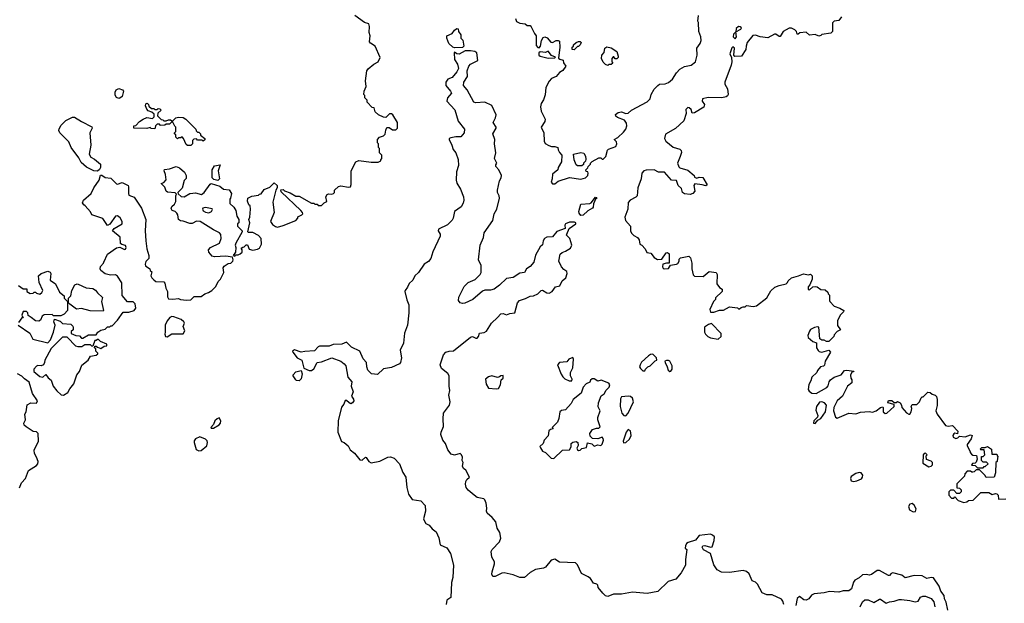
# Model space of a CAD drawing. Extents: x 2106670 to 2323771, y 35271 to 224896.
# Tile 172 of 256: x 2245646 to 2254384, y 80816 to 85999. Entities that reach past the tile are written whole.
import ezdxf

# ---------------------------------------------------------------- set-up
doc = ezdxf.new("R2010")
doc.units = 0

msp = doc.modelspace()

# ---------------------------------------------------------------- linework, layer by layer
at = {"layer": '0CON20XD'}
for points in [[(2248045, 84460), (2248095, 84430), (2248125, 84430), (2248235, 84370), (2248255, 84370), (2248265, 84360), (2248285, 84360), (2248295, 84350), (2248325, 84350), (2248347, 84373), (2248370, 84385), (2248363.3, 84425), (2248373.6, 84446.4), (2248385, 84452.5), (2248415, 84450), (2248430, 84455), (2248440, 84465), (2248440, 84485), (2248475, 84517.5), (2248495, 84522.5), (2248565, 84510), (2248580, 84515), (2248587.5, 84535), (2248587.5, 84655), (2248630, 84735), (2248655, 84747.5), (2248765, 84734), (2248826.1, 84733.9), (2248850, 84745), (2248850, 84755), (2248860, 84765), (2248860, 84795), (2248840, 84815), (2248840, 84855), (2248830, 84865), (2248830, 84895), (2248820, 84905), (2248820, 84935), (2248840, 84955), (2248875, 84967.5), (2248888.8, 84981.2), (2248893.9, 85016.1), (2248905, 85040), (2248925, 85040), (2248955, 85020), (2248985, 85020), (2248997.5, 85035), (2249000, 85085), (2248957.5, 85155), (2248945, 85162.5), (2248928.3, 85161.7), (2248895, 85130), (2248873, 85133), (2248830, 85155), (2248801.7, 85181.7), (2248790, 85215), (2248775, 85220), (2248730, 85265), (2248730, 85285), (2248710, 85305), (2248710, 85325), (2248700, 85335), (2248703.3, 85365), (2248720, 85405), (2248714, 85455), (2248726.7, 85545), (2248738.3, 85561.7), (2248787.7, 85602.3), (2248826.7, 85625), (2248845.8, 85664.2), (2248799.2, 85765), (2248759.6, 85789.6), (2248751.2, 85801.2), (2248755.6, 85855), (2248746.9, 85885), (2248750.5, 85939.5), (2248745, 85962.5), (2248705, 85973.3), (2248620, 86035)], [(2250045, 86010), (2250055, 85982.5), (2250085, 85967.5), (2250131.7, 85961.7), (2250148.3, 85948.3), (2250175, 85946.7), (2250185.8, 85935.8), (2250213.8, 85875), (2250230, 85855), (2250228.3, 85768.3), (2250243, 85753), (2250255, 85750), (2250267, 85763), (2250277.5, 85815), (2250290.7, 85839.3), (2250305, 85847.5), (2250326.4, 85836.4), (2250358.3, 85798.3), (2250375, 85797.5), (2250407, 85813), (2250425, 85813.3), (2250435, 85806.7), (2250440, 85755), (2250428.3, 85658.3), (2250438.3, 85648.3), (2250468.3, 85638.3), (2250471.2, 85615), (2250492.5, 85585), (2250465, 85546.7), (2250435, 85530), (2250406.7, 85495), (2250366.7, 85475), (2250345.9, 85454.1), (2250316.2, 85395), (2250308.8, 85331.2)], [(2250308.8, 85331.2), (2250293.9, 85286.1), (2250273.8, 85255), (2250267.5, 85225), (2250273.3, 85185), (2250310, 85115), (2250306.1, 85093.9), (2250273.3, 85045), (2250297.5, 84995), (2250300.7, 84920.7), (2250310.5, 84900.5), (2250340.5, 84880.5), (2250365, 84871.2), (2250395, 84872.5), (2250420, 84865), (2250423, 84843), (2250435, 84820), (2250457.5, 84795), (2250452.5, 84735), (2250423, 84687), (2250420, 84665), (2250373, 84627), (2250372.5, 84585), (2250363.3, 84555), (2250375, 84540), (2250395, 84540), (2250425, 84563.3), (2250523.6, 84596.4), (2250625, 84583.8), (2250667.5, 84595), (2250686.7, 84615), (2250690, 84635), (2250688.3, 84648.3), (2250671.7, 84651.7), (2250670, 84665), (2250688.3, 84681.7), (2250690, 84695), (2250710, 84715), (2250710, 84725), (2250725, 84740), (2250785, 84772.5), (2250801.7, 84771.7), (2250815, 84760), (2250825, 84760), (2250847.7, 84782.3), (2250861.2, 84838.8), (2250870.7, 84849.3), (2250935, 84873.8), (2250943.8, 84895), (2250943.3, 84913.3), (2250920, 84935), (2250955, 84953.8), (2251005, 85001.2), (2251023.8, 85025), (2251033.8, 85055), (2251029.5, 85079.5), (2251012.5, 85105), (2250950.5, 85130.5), (2250935, 85142.5), (2250934.2, 85155.8), (2250957, 85173), (2250985, 85180), (2251025, 85166.7), (2251045, 85170), (2251075, 85193.8), (2251215, 85268.5), (2251239.4, 85295), (2251249.2, 85335), (2251275, 85382.5), (2251307.5, 85415), (2251325, 85425.7), (2251375, 85430), (2251405, 85441.2), (2251439.1, 85470.9), (2251473.1, 85526.9), (2251505, 85560), (2251545, 85581.9), (2251603.8, 85596.2), (2251644.2, 85625), (2251659.4, 85685), (2251654.2, 85745), (2251685, 85785.8), (2251693.3, 85815), (2251689.6, 85845), (2251672.5, 85892.5), (2251670, 85975), (2251663.3, 85985), (2251670, 86035)], [(2252940, 86025), (2252915, 85992.5), (2252873.6, 85986.4), (2252858.3, 85971.7), (2252860, 85895), (2252845, 85880), (2252765, 85867.5), (2252755, 85857.5), (2252737, 85853), (2252705, 85866.7), (2252655, 85862.5), (2252625, 85887.5), (2252568.3, 85881.7), (2252555, 85870), (2252545, 85870), (2252540, 85895), (2252525, 85910), (2252495, 85922.5), (2252475, 85922.5), (2252420, 85895), (2252395, 85850), (2252385, 85850), (2252355, 85870), (2252345, 85870), (2252285, 85837.5), (2252217, 85847), (2252175, 85862.5), (2252153, 85857), (2252103, 85797), (2252091.4, 85765), (2252090, 85735), (2252050, 85675), (2251991.2, 85671.2), (2251983.8, 85683.8), (2251990, 85745), (2251975, 85757.5), (2251965, 85747.5), (2251947.5, 85695), (2251962.3, 85662.3), (2251966.2, 85625), (2251960, 85595), (2251902.5, 85445), (2251904.2, 85425), (2251926.7, 85385), (2251932.5, 85335), (2251926.4, 85323.6), (2251915, 85312.5), (2251875.9, 85304.1), (2251755, 85306.2), (2251703.9, 85296.1), (2251702.5, 85275), (2251722.5, 85245), (2251718.3, 85221.7), (2251635, 85172.5), (2251615, 85170), (2251605, 85200), (2251587, 85217), (2251575, 85220), (2251558.3, 85201.7), (2251560, 85165), (2251540.5, 85099.5), (2251465, 85033.3), (2251377.7, 84982.3), (2251369.2, 84945), (2251378.8, 84918.8), (2251445, 84866.2), (2251505, 84847.5), (2251517, 84837), (2251519.3, 84820.7), (2251507.1, 84782.9), (2251484.6, 84725), (2251495, 84692.5), (2251505, 84683.3), (2251575, 84662.5), (2251630, 84615), (2251635, 84600), (2251655, 84592.5), (2251675, 84600), (2251707, 84597), (2251747, 84533), (2251735, 84522.5), (2251703, 84533), (2251638.3, 84541.7), (2251627.5, 84525), (2251637.5, 84475), (2251620, 84455), (2251595, 84447.5), (2251545, 84453.3), (2251527.5, 84465), (2251519.3, 84499.3), (2251488.8, 84525), (2251475, 84570), (2251430, 84575), (2251367.5, 84645), (2251315, 84643.3), (2251275.7, 84665.7), (2251205, 84662.5), (2251183.3, 84655), (2251166.7, 84635), (2251160, 84585), (2251131.8, 84505), (2251125, 84433.8), (2251115, 84421.4), (2251063.3, 84395), (2251046.7, 84375), (2251041.2, 84315), (2251016, 84245), (2251022.5, 84215), (2251066.7, 84165), (2251067.1, 84125), (2251075, 84104.3), (2251095, 84081.4), (2251127.5, 84065), (2251142.5, 84045), (2251150, 84005), (2251166.7, 83996.7), (2251197.5, 83965), (2251210.7, 83930.7), (2251246.1, 83926.1), (2251275, 83886.2), (2251305, 83868.8), (2251345, 83872.5), (2251383, 83927), (2251395, 83930), (2251408.3, 83918.3), (2251410, 83835), (2251385, 83837.5), (2251353.8, 83826.2), (2251350, 83805), (2251355, 83792.5), (2251365, 83786.7), (2251405, 83790), (2251421.7, 83818.3), (2251475, 83826.7), (2251485, 83833.3), (2251497.5, 83855), (2251498.3, 83871.7), (2251510, 83885), (2251585, 83900), (2251600, 83885), (2251610, 83835), (2251610, 83785), (2251623, 83733), (2251635, 83720), (2251711.7, 83718.3), (2251765, 83762.5), (2251827.5, 83755), (2251836.2, 83735), (2251833, 83653), (2251855, 83620), (2251880, 83605), (2251880, 83585), (2251821.7, 83528.3), (2251820, 83515), (2251803, 83497), (2251770, 83425), (2251775, 83400), (2251805, 83400), (2251855, 83420), (2251891.7, 83418.3), (2251945, 83450), (2252015, 83440), (2252025, 83430), (2252035, 83430), (2252048.3, 83441.7), (2252065, 83450), (2252085, 83450), (2252095, 83460), (2252155, 83452.5), (2252185, 83457.5), (2252275, 83527.5), (2252310.7, 83589.3), (2252347, 83623), (2252385, 83637.5), (2252447, 83653), (2252460, 83665), (2252465, 83680), (2252495, 83706.7), (2252557, 83723), (2252603, 83743), (2252645, 83732.5), (2252665, 83737.5), (2252677.5, 83725), (2252677.5, 83695), (2252657, 83643), (2252642.5, 83625), (2252643.6, 83603.6), (2252655, 83600), (2252683, 83627), (2252705, 83630), (2252722.5, 83625), (2252755, 83602.5), (2252795, 83600), (2252818.3, 83578.3), (2252820, 83565), (2252831.7, 83551.7), (2252831.2, 83505), (2252836.7, 83495), (2252875, 83453.3), (2252925, 83437.5), (2252960, 83415), (2252957.5, 83405), (2252926.7, 83375), (2252904, 83325), (2252904, 83284), (2252930, 83245), (2252901.7, 83228.3), (2252875, 83200), (2252870, 83185), (2252825, 83140), (2252805, 83140), (2252785, 83152.5), (2252765, 83152.5), (2252747.5, 83165), (2252738.3, 83268.3), (2252725, 83272.5), (2252700, 83265), (2252665, 83246.2), (2252655, 83233.3), (2252640, 83195), (2252643.3, 83175), (2252685, 83140), (2252718.3, 83128.3), (2252717.5, 83085), (2252730.7, 83060.7), (2252741.2, 83051.2), (2252765, 83046.7), (2252825, 83062.5), (2252842.5, 83045), (2252794.1, 82965.9), (2252788.3, 82931.7), (2252777.7, 82922.3), (2252752.5, 82915), (2252726.4, 82883.6), (2252720, 82865), (2252676.2, 82825), (2252667.3, 82792.7), (2252647.5, 82757.5)], [(2249505, 85747.5), (2249490, 85755), (2249455, 85787.5), (2249437.5, 85835), (2249437.5, 85855), (2249484.3, 85875.7), (2249503.8, 85905), (2249525, 85920), (2249538.3, 85918.3), (2249540, 85895), (2249560, 85865), (2249560, 85835), (2249577, 85817), (2249587.5, 85765), (2249575, 85752.5), (2249505, 85747.5)], [(2251995, 85830), (2252008, 85845), (2252000, 85890), (2252046.7, 85915), (2252050, 85925), (2252040, 85935), (2252025, 85937.5), (2252005, 85920), (2252000, 85890), (2251980.5, 85869.5), (2251976.2, 85845), (2251995, 85830)], [(2252426.7, 80805), (2252417.5, 80835), (2252405, 80852.5), (2252322.3, 80892.3), (2252275, 80891.1), (2252235, 80909.2), (2252194.5, 80985), (2252175, 81003.8), (2252146.4, 81016.4), (2252118.1, 81078.1), (2252095, 81099.2), (2252066.1, 81106.1), (2251945, 81088.2), (2251873.7, 81093.7), (2251835, 81114.3), (2251807.1, 81157.1), (2251775, 81256.7), (2251715, 81291.4), (2251702.5, 81315), (2251707.5, 81325), (2251725, 81329.2), (2251775, 81313.8), (2251792.3, 81317.7), (2251809.4, 81375), (2251811.2, 81405), (2251795, 81421.2), (2251775, 81428.8), (2251675, 81418.8), (2251642.3, 81377.7), (2251577.5, 81355), (2251564.2, 81345.8), (2251554.1, 81325.9), (2251552.5, 81305), (2251567.5, 81295), (2251553.8, 81205), (2251554.4, 81155), (2251516.5, 81085), (2251468.4, 81031.6), (2251401.5, 81008.5), (2251307.9, 80922.1), (2251215, 80902.7), (2251085, 80913.5), (2250986.2, 80896.2), (2250915, 80897.1), (2250865, 80875.8), (2250843.5, 80883.5), (2250821.2, 80905), (2250780, 80955), (2250775.8, 80975.8), (2250767.5, 80985), (2250737.5, 80995), (2250710, 81035), (2250690.5, 81050.5), (2250630.7, 81080.7), (2250596.1, 81156.1), (2250577.5, 81175), (2250435, 81182.5), (2250395, 81206.7), (2250362.1, 81197.9), (2250312.1, 81137.9), (2250292.9, 81127.1), (2250224.5, 81115.5), (2250175, 81088.8), (2250125.4, 81044.6), (2250084.6, 81044.6), (2250025, 81067.5), (2249943.9, 81086.1), (2249925, 81083.3), (2249865, 81053.3), (2249845, 81052.5), (2249836.7, 81075), (2249838.8, 81095), (2249860, 81165), (2249860, 81185), (2249836.2, 81225), (2249829.2, 81275), (2249840, 81295), (2249905, 81362), (2249914.5, 81395), (2249906.9, 81445), (2249882.3, 81482.3), (2249870.3, 81540.3), (2249838.3, 81578.3), (2249795.7, 81615.7), (2249787.5, 81635), (2249790.7, 81660.7), (2249786, 81705), (2249773.9, 81733.9), (2249763.3, 81743.3), (2249705, 81756.7), (2249677.5, 81775), (2249625, 81821.1), (2249607.5, 81845), (2249601.1, 81875), (2249603.7, 81896.3), (2249614.5, 81915.5), (2249638.8, 81935), (2249605, 81997.5), (2249583, 82013), (2249576.7, 82035), (2249581.1, 82065), (2249573.5, 82085), (2249575.6, 82115), (2249567.5, 82135), (2249555, 82147.5), (2249505, 82132.2), (2249475, 82139.4), (2249445, 82180), (2249424.5, 82235), (2249401.1, 82265), (2249384.4, 82315), (2249385.6, 82335), (2249407.2, 82385), (2249403.5, 82455), (2249408.2, 82505), (2249460, 82575), (2249465.9, 82605), (2249452.7, 82665), (2249463.5, 82705), (2249457.4, 82745), (2249458.3, 82835), (2249445, 82857.9), (2249389.7, 82899.7), (2249377.9, 82935), (2249406.7, 83023.3), (2249426, 83045), (2249455.9, 83055.9), (2249495, 83057.5), (2249645, 83180.6), (2249665, 83184.3), (2249695, 83169.2), (2249705, 83170.8), (2249716.9, 83185), (2249726.2, 83213.8), (2249768.6, 83221.4), (2249786.9, 83233.1), (2249833.3, 83305), (2249887.3, 83352.7), (2249915, 83385.7), (2249935, 83390), (2249965, 83377.3), (2249995, 83389.1), (2250040, 83395), (2250062.9, 83485), (2250080.8, 83505), (2250135, 83522.8), (2250175, 83543.9), (2250205, 83546.4), (2250245, 83563.5), (2250275, 83593.5), (2250285, 83596.4), (2250325, 83571.8), (2250345, 83571.1), (2250370, 83585), (2250400.6, 83625), (2250438.1, 83635), (2250459.5, 83680.5), (2250492.7, 83707.3), (2250503.8, 83745), (2250502.5, 83762.5), (2250475, 83778.8), (2250454.2, 83804.2), (2250431.2, 83855), (2250443, 83917), (2250458.8, 83931.2), (2250488.1, 83941.9), (2250535, 83970.8), (2250544.5, 83995), (2250528.9, 84055), (2250499.2, 84085), (2250500, 84095), (2250522.5, 84145), (2250580, 84185), (2250580, 84195), (2250569.3, 84199.3), (2250525, 84201.2), (2250489.2, 84185), (2250484.3, 84174.3), (2250487.5, 84145), (2250413, 84117), (2250375, 84070), (2250325, 84066.7), (2250303.8, 84055), (2250290, 84035), (2250285, 84000), (2250265, 83982.5), (2250222, 83908), (2250207.5, 83845), (2250175, 83806.2), (2250142.5, 83785), (2250126.1, 83753.9), (2250085, 83748), (2250025, 83710), (2249965, 83701.4), (2249905, 83642.2), (2249855, 83606.2), (2249825, 83598), (2249774.2, 83595.8), (2249752.3, 83587.7), (2249666.1, 83513.9), (2249595, 83482), (2249575, 83478.8), (2249554.1, 83484.1), (2249540, 83505), (2249543.8, 83535), (2249589.7, 83630.3), (2249625, 83665.6), (2249687.6, 83692.4), (2249733.3, 83735), (2249742.5, 83752.5), (2249742.2, 83815), (2249718.5, 83865), (2249731.6, 83995), (2249760.9, 84065), (2249768.1, 84105), (2249845.3, 84215), (2249857.2, 84275), (2249881.3, 84315), (2249902.4, 84415), (2249901.8, 84435), (2249885.4, 84465), (2249886.1, 84485), (2249903.2, 84566.8), (2249918, 84595), (2249920.8, 84615), (2249898.1, 84665), (2249870.9, 84695), (2249871.1, 84708.9), (2249880.8, 84725), (2249859.2, 84765), (2249870.9, 84815), (2249860.5, 84895), (2249863.1, 84935), (2249843.3, 84985), (2249872.9, 85035), (2249872.7, 85045), (2249846.8, 85085), (2249867.5, 85127.5), (2249874.3, 85155), (2249835, 85237.5), (2249775, 85267.1), (2249695, 85260), (2249675.9, 85265.9), (2249616.7, 85376.7), (2249585.6, 85415), (2249587.5, 85445), (2249619.2, 85495), (2249616.8, 85543.2), (2249632.9, 85587.1), (2249647.1, 85602.9), (2249710, 85635), (2249701.2, 85705), (2249685, 85716.7), (2249645, 85722.5), (2249598.3, 85721.7), (2249545, 85693.3), (2249525, 85696.7), (2249505, 85710), (2249500, 85705), (2249503.5, 85645), (2249531.2, 85605), (2249538.8, 85565), (2249526, 85535), (2249485, 85486.7), (2249445, 85470.8), (2249428.1, 85445), (2249427.5, 85415), (2249469.2, 85365), (2249477.8, 85345), (2249443.5, 85305), (2249435.5, 85275), (2249507, 85197), (2249537, 85097), (2249592.5, 85025), (2249590, 84995), (2249561.7, 84958.3), (2249515, 84958.8), (2249470.7, 84949.3), (2249457.5, 84942.5), (2249456.7, 84935), (2249481.9, 84885), (2249491.9, 84845), (2249515.6, 84815), (2249536.3, 84756.3), (2249539.6, 84705), (2249521, 84649), (2249519.1, 84575), (2249525, 84548), (2249556.7, 84495), (2249583.9, 84425), (2249586.8, 84395), (2249581.4, 84368.6), (2249562.6, 84337.4), (2249505.3, 84295), (2249493.8, 84236.2), (2249482.3, 84217.7), (2249442.1, 84177.9), (2249362.7, 84137.3), (2249360.8, 84125), (2249375.8, 84095), (2249378.6, 84075), (2249311.8, 83938.2), (2249295, 83878.9), (2249275, 83851.8), (2249235, 83827.3), (2249185.8, 83754.2), (2249151.9, 83725), (2249135, 83686.5), (2249103.4, 83655), (2249087.6, 83622.4), (2249065.6, 83595), (2249064.4, 83585), (2249081.4, 83511.4), (2249100, 83465), (2249099.7, 83395), (2249087.6, 83285), (2249061.2, 83215), (2249052.7, 83125), (2249020.8, 83065), (2249034.2, 82995), (2249025.8, 82954.2), (2249015, 82943.3), (2248945, 82910.8), (2248875, 82896.7), (2248820.9, 82849.1), (2248766.7, 82855), (2248735, 82886.7), (2248726, 82915), (2248723.8, 82955), (2248695, 82986.2), (2248665, 83054.2), (2248590.2, 83090.2), (2248545, 83134.7), (2248505, 83116.4), (2248426.4, 83113.6), (2248391.1, 83098.9), (2248305, 83098.7), (2248295, 83094.5), (2248262.9, 83057.1), (2248175, 83052.8)], [(2250565, 85730), (2250550, 85735), (2250550, 85755), (2250560, 85765), (2250560, 85775), (2250583.3, 85796.7), (2250603.6, 85806.4), (2250620, 85805), (2250627.5, 85795), (2250620, 85775), (2250605, 85760), (2250595, 85760), (2250565, 85730)], [(2250865, 85592.5), (2250845, 85600), (2250825, 85620), (2250810, 85655), (2250812.5, 85685), (2250831.7, 85708.3), (2250840, 85745), (2250855, 85757.5), (2250895, 85750), (2250946.4, 85716.4), (2250957.5, 85675), (2250957, 85663), (2250945, 85650), (2250931.7, 85651.7), (2250918.3, 85668.3), (2250911.7, 85668.3), (2250900, 85655), (2250900, 85625), (2250908.3, 85611.7), (2250895, 85600), (2250875, 85600), (2250865, 85592.5)], [(2250335, 85657.5), (2250395, 85660), (2250400, 85665), (2250365, 85680), (2250335, 85720), (2250311.7, 85708.3), (2250265, 85712.5), (2250252.5, 85705), (2250253, 85683), (2250265, 85673.3), (2250335, 85657.5)], [(2246525, 85300), (2246505, 85307.5), (2246493, 85327), (2246492.5, 85355), (2246502.5, 85375), (2246525, 85387.5), (2246557, 85377), (2246567.5, 85365), (2246553.6, 85316.4), (2246535, 85302.5), (2246525, 85300)], [(2247165, 84880), (2247135, 84880), (2247121.7, 84891.7), (2247100, 84945), (2247088.3, 84958.3), (2247075, 84950), (2247055, 84950), (2247045, 84940), (2247030, 84955), (2247030, 84975), (2247020, 84985), (2247020, 84995), (2247030, 85005), (2247030, 85045), (2247021.7, 85051.7), (2247005, 85090), (2246991.7, 85088.3), (2246975, 85070), (2246945, 85070), (2246935, 85062.5), (2246895, 85060), (2246885, 85070), (2246865, 85070), (2246850, 85055), (2246845, 85030), (2246813, 85033), (2246805, 85040), (2246775, 85032.5), (2246660, 85035), (2246660, 85055), (2246675, 85060), (2246710, 85095), (2246740, 85115), (2246775, 85130), (2246825, 85120), (2246840, 85135), (2246838.3, 85158.3), (2246818.3, 85178.3), (2246785, 85190), (2246772.5, 85205), (2246762.5, 85235), (2246765, 85250), (2246778.3, 85258.3), (2246790, 85245), (2246791.7, 85231.7), (2246815, 85210), (2246835, 85210), (2246845, 85200), (2246865, 85200), (2246875, 85210), (2246888.3, 85208.3), (2246900, 85195), (2246871.7, 85168.3), (2246870, 85145), (2246901.7, 85111.7), (2246915, 85110), (2246925, 85100), (2246945, 85100), (2246965, 85110), (2246985, 85110), (2246995, 85100), (2247005, 85100), (2247031.7, 85128.3), (2247055, 85132.5), (2247095, 85130), (2247120, 85115), (2247210, 85025), (2247211.7, 85011.7), (2247225, 85000), (2247235, 85000), (2247250, 84985), (2247251.7, 84971.7), (2247290, 84945), (2247288.3, 84931.7), (2247275, 84920), (2247265, 84930), (2247225, 84930), (2247215, 84940), (2247191.7, 84938.3), (2247180, 84925), (2247180, 84895), (2247165, 84880)], [(2246335, 84652.5), (2246305, 84656.7), (2246239.3, 84689.3), (2246190.7, 84730.7), (2246170.7, 84770.7), (2246102.5, 84865), (2246082.5, 84915), (2246002.5, 84995), (2245993.3, 85015), (2245995, 85030), (2246015, 85062.5), (2246055, 85103.3), (2246115, 85132.5), (2246133, 85133), (2246193.9, 85093.9), (2246287, 85047), (2246287.5, 85035), (2246266.7, 84995), (2246277.5, 84885), (2246262.5, 84805), (2246277, 84777), (2246310.7, 84760.7), (2246362.5, 84715), (2246362.5, 84685), (2246353, 84667), (2246335, 84652.5)], [(2250635, 84700), (2250595, 84700), (2250585, 84710), (2250566.7, 84755), (2250560, 84805), (2250625, 84820), (2250653.3, 84813.3), (2250666.4, 84786.4), (2250670.7, 84759.3), (2250667, 84743), (2250650, 84725), (2250648.3, 84711.7), (2250635, 84700)], [(2245632.5, 83285), (2245734.4, 83215), (2245761.7, 83161.7), (2245895, 83130), (2245920, 83155), (2245947, 83223), (2245960, 83285), (2245950, 83315), (2245955, 83340), (2246005, 83320), (2246025, 83300), (2246100, 83295), (2246117, 83277), (2246120, 83265), (2246120, 83245), (2246101.7, 83228.3), (2246101.7, 83211.7), (2246143, 83193), (2246175, 83190), (2246195, 83170), (2246205, 83170), (2246255, 83200), (2246325, 83200), (2246340, 83225), (2246365, 83242.5), (2246405, 83250), (2246425, 83270), (2246445, 83270), (2246455, 83280), (2246465, 83280), (2246515, 83330), (2246565, 83400), (2246615, 83400), (2246663, 83417), (2246677, 83437), (2246670, 83475), (2246651.7, 83491.7), (2246603, 83493), (2246555, 83550), (2246551.2, 83661.2), (2246515, 83721.2), (2246495, 83732.5), (2246450.5, 83730.5), (2246405, 83742.5), (2246365, 83770), (2246360, 83785), (2246363, 83807), (2246390, 83835), (2246393.3, 83846.7), (2246425, 83917.5), (2246505, 83973.3), (2246535, 83977.5), (2246575, 83958), (2246585, 83961.2), (2246592, 83975), (2246585, 83993.3), (2246551.2, 84001.2), (2246541.2, 84011.2), (2246537, 84067), (2246470, 84125), (2246483.3, 84145), (2246553.8, 84186.2), (2246556.2, 84205), (2246538, 84238), (2246515, 84255.5), (2246495, 84254.3), (2246445, 84183.3), (2246425, 84170), (2246383, 84233), (2246287, 84267), (2246273, 84293), (2246226.4, 84346.4), (2246213.6, 84353.6), (2246203, 84373), (2246213.3, 84395), (2246281.2, 84455), (2246304, 84505), (2246352, 84575), (2246363.3, 84616.7), (2246375, 84617.5), (2246405, 84596.7), (2246455, 84591.9), (2246505, 84540.8), (2246515, 84539.2), (2246555, 84554.2), (2246607.5, 84525), (2246612.5, 84515), (2246610, 84455), (2246615, 84440), (2246661.7, 84421.7), (2246725.7, 84325.7), (2246766.2, 84225), (2246758.8, 84125), (2246763.8, 84035), (2246773.3, 83965), (2246792.5, 83905), (2246791.7, 83878.3), (2246765, 83850), (2246758.3, 83828.3), (2246763.6, 83813.6), (2246800, 83785), (2246805, 83770), (2246818.3, 83758.3), (2246810, 83725), (2246817.5, 83705), (2246835, 83687.5), (2246855, 83672.5), (2246925, 83670), (2246935, 83660), (2246943, 83613), (2246957.5, 83585), (2246957, 83537), (2246965, 83520), (2247005, 83516.7), (2247055, 83522.5), (2247073.6, 83513.6), (2247125, 83507.5), (2247165, 83510), (2247195, 83540), (2247255, 83540), (2247290, 83565), (2247320, 83575), (2247350, 83595), (2247385, 83630), (2247406.4, 83673.6), (2247427.5, 83695), (2247457, 83753), (2247452.5, 83795), (2247460.7, 83809.3), (2247495, 83832.5), (2247520, 83835), (2247537, 83853), (2247540, 83865), (2247535, 83890), (2247475, 83897.5), (2247373, 83893), (2247355, 83900), (2247323.3, 83933.3), (2247322.5, 83955), (2247337.5, 83975), (2247417.5, 84015), (2247433.3, 84055), (2247431.7, 84091.7), (2247420, 84105), (2247365, 84132.5), (2247247, 84207), (2247215, 84210), (2247175, 84190), (2247155, 84190), (2247095, 84208.8), (2247072.7, 84212.7), (2247054.1, 84224.1), (2247048.8, 84265), (2247040.5, 84280.5), (2247025, 84296.7), (2247000, 84305), (2246990.7, 84320.7), (2246995, 84340), (2247019.3, 84360.7), (2247032.5, 84385), (2247030, 84435), (2247038.3, 84448.3), (2247025, 84460), (2246956.4, 84466.4), (2246946.4, 84476.4), (2246932.3, 84512.3), (2246902.5, 84545), (2246925, 84552.5), (2246944.1, 84575.9), (2246940, 84625), (2246927.5, 84655), (2246931.7, 84668.3), (2246975, 84673.3), (2247035, 84695.8), (2247065, 84683.3), (2247107.5, 84645), (2247122.5, 84615), (2247121.7, 84588.3), (2247105, 84570), (2247087.1, 84502.9), (2247050, 84465), (2247051.7, 84451.7), (2247078.3, 84428.3), (2247105, 84426.7), (2247155, 84453.8), (2247181.2, 84458.8), (2247205, 84460), (2247260, 84445), (2247282.5, 84465), (2247335, 84537.5), (2247345, 84542.5), (2247421.7, 84521.7), (2247455, 84492.5), (2247505, 84487.5), (2247526.7, 84455), (2247517, 84413), (2247510, 84405), (2247510, 84365), (2247545, 84332.5), (2247563.9, 84303.9), (2247573, 84253), (2247590, 84225), (2247590, 84195), (2247580, 84185), (2247580, 84165), (2247620, 84125), (2247620, 84115), (2247562.5, 84015), (2247557.5, 83995), (2247562.5, 83975), (2247560, 83935), (2247540, 83905), (2247555, 83900), (2247565, 83910), (2247585, 83910), (2247601.7, 83918.3), (2247620, 83935), (2247620, 83955), (2247611.7, 83968.3), (2247625, 83980), (2247638.3, 83981.7), (2247655, 84000), (2247668.3, 83998.3), (2247681.7, 83961.7), (2247715, 83952.5), (2247755, 83960), (2247775, 83970), (2247792.5, 84005), (2247787.5, 84055), (2247765, 84082.5), (2247715, 84107.5), (2247675, 84110), (2247670, 84115), (2247687.5, 84195), (2247680, 84225), (2247687.5, 84245), (2247692.5, 84315), (2247690, 84345), (2247680, 84355), (2247668.3, 84388.3), (2247670, 84415), (2247705, 84430), (2247765, 84440), (2247775, 84450), (2247788.3, 84451.7), (2247815, 84490), (2247865, 84510), (2247905, 84550), (2247930, 84525), (2247930, 84505), (2247917.5, 84485), (2247893.1, 84376.9), (2247904.4, 84285), (2247872.9, 84205), (2247889.7, 84179.7), (2247915, 84162.5), (2247935, 84157.5), (2247985, 84170), (2248095.5, 84214.5), (2248113.3, 84235), (2248115, 84247.5), (2248150, 84265), (2248157.5, 84275), (2248156.7, 84285), (2248140, 84305), (2247965, 84470), (2247961.7, 84488.3), (2247985, 84490), (2247995, 84480), (2248045, 84460)], [(2247405, 84570), (2247368.3, 84578.3), (2247353, 84593), (2247352.5, 84665), (2247375, 84700), (2247425, 84710), (2247407.5, 84655), (2247417.5, 84585), (2247405, 84570)], [(2250625, 84260), (2250610.7, 84280.7), (2250608.8, 84295), (2250625, 84361.2), (2250705, 84367.5), (2250716.7, 84373.3), (2250755, 84422.5), (2250765, 84420), (2250767.5, 84415), (2250756, 84404), (2250736.7, 84363.3), (2250736, 84335), (2250728.8, 84325), (2250687.7, 84302.3), (2250645, 84262.5), (2250625, 84260)], [(2247325, 84282.5), (2247346.7, 84295), (2247357, 84313), (2247355, 84320), (2247295, 84330), (2247270, 84325), (2247267.5, 84315), (2247275, 84302.5), (2247295, 84290), (2247325, 84282.5)], [(2245635, 83637.5), (2245675, 83610), (2245708.3, 83608.3), (2245710, 83585), (2245738.3, 83568.3), (2245765, 83570), (2245775, 83580), (2245785, 83580), (2245795, 83570), (2245825, 83562.5), (2245842.5, 83575), (2245850, 83595), (2245817.5, 83665), (2245812.5, 83725), (2245835, 83743.3), (2245896.1, 83766.1), (2245915, 83756.7), (2245921.2, 83745), (2245917.5, 83685), (2245964.1, 83654.1), (2245999.3, 83579.3), (2246040, 83545), (2246040, 83525), (2246070, 83495), (2246070, 83415), (2246040, 83385), (2246011.7, 83368.3), (2245945, 83370), (2245935, 83380), (2245863.6, 83376.4), (2245843.6, 83366.4), (2245830.7, 83329.3), (2245815, 83320), (2245785, 83323.8), (2245747.5, 83355), (2245721.7, 83371.7), (2245717.5, 83395), (2245706.1, 83406.1), (2245675, 83406.2), (2245663.3, 83375), (2245670, 83360), (2245680, 83355), (2245665, 83350), (2245635, 83308.8)], [(2246385, 83410), (2246272.3, 83412.3), (2246195, 83433.3), (2246148.3, 83428.3), (2246091.7, 83471.7), (2246080, 83485), (2246080, 83525), (2246100, 83545), (2246107.5, 83595), (2246133.8, 83645), (2246155, 83653.8), (2246165, 83651.2), (2246235, 83616.2), (2246295, 83611.2), (2246317.7, 83597.7), (2246335, 83572.5), (2246381.7, 83531.7), (2246372.5, 83495), (2246390, 83415), (2246385, 83410)], [(2246955, 83182.5), (2246995, 83210), (2247095, 83210), (2247110, 83235), (2247097.5, 83275), (2247107.5, 83305), (2247102.5, 83315), (2247077.5, 83335), (2247015, 83360), (2246995, 83362.5), (2246977.5, 83355), (2246953.3, 83325), (2246936.2, 83285), (2246937.5, 83225), (2246932.5, 83205), (2246940, 83185), (2246955, 83182.5)], [(2251845, 83162.5), (2251870, 83185), (2251871.7, 83211.7), (2251785, 83300), (2251758.3, 83291.7), (2251721.7, 83268.3), (2251722.5, 83225), (2251732.5, 83205), (2251752.5, 83185), (2251775, 83173.3), (2251845, 83162.5)], [(2246035, 82663.3), (2246071.7, 82688.3), (2246089.3, 82720.7), (2246126.7, 82765), (2246153.8, 82845), (2246176.2, 82875), (2246198.3, 82931.7), (2246252.5, 82975), (2246275, 83010), (2246325, 83020), (2246338.3, 83031.7), (2246338.3, 83038.3), (2246320, 83055), (2246320, 83075), (2246310, 83085), (2246311.7, 83098.3), (2246325, 83100), (2246335, 83090), (2246365, 83080), (2246395, 83100), (2246418.3, 83101.7), (2246418.3, 83118.3), (2246361.7, 83141.7), (2246345, 83160), (2246335, 83160), (2246325, 83150), (2246311.7, 83148.3), (2246295, 83100), (2246285, 83100), (2246275, 83110), (2246225, 83110), (2246197, 83093), (2246165, 83092.5), (2246145, 83100), (2246068.3, 83178.3), (2246025, 83180), (2245925, 83080), (2245867.5, 82975), (2245867, 82953), (2245857.5, 82935), (2245836.4, 82923.6), (2245806.4, 82926.4), (2245795, 82921.2), (2245770.8, 82895), (2245770.8, 82875), (2245825, 82828.8), (2245850, 82825), (2245876.4, 82846.4), (2245898.3, 82818.3), (2245925, 82797.5), (2245942.5, 82745), (2245975, 82702.5), (2246015, 82666.7), (2246035, 82663.3)], [(2248175, 83052.8), (2248145, 83046.7), (2248085, 83065.6), (2248066.7, 83055), (2248068.8, 83045), (2248107, 82997), (2248150, 82975), (2248167.5, 82905), (2248214, 82884), (2248235, 82882.9), (2248255, 82898.4), (2248286.4, 82953.6), (2248325, 82960), (2248415, 82996), (2248495, 82965.4), (2248525, 82943.6), (2248539.3, 82925), (2248556.7, 82825), (2248593, 82783), (2248587.3, 82745), (2248604.4, 82695), (2248591.2, 82655), (2248608.7, 82628.7), (2248610, 82615), (2248599.3, 82595), (2248585, 82588.2), (2248568.5, 82595), (2248545, 82618.1), (2248535, 82618), (2248522.9, 82585), (2248502.1, 82557.9), (2248471.4, 82435), (2248469.1, 82335), (2248502.5, 82252.5), (2248525, 82244.4), (2248560, 82215), (2248579.7, 82179.7), (2248617.8, 82147.8), (2248665, 82090), (2248685, 82087.5), (2248715, 82112.5), (2248721.7, 82111.7), (2248744.4, 82074.4), (2248763.4, 82063.4), (2248842.3, 82077.7), (2248913.3, 82115), (2248935, 82117.1), (2248970, 82105), (2249017.5, 82055), (2249047.3, 81977.3), (2249073.8, 81935), (2249080, 81845), (2249096.7, 81785), (2249128.7, 81738.7), (2249205, 81726.4), (2249243.6, 81685), (2249248.4, 81635), (2249230, 81565), (2249236.7, 81546.7), (2249248.8, 81525), (2249278.5, 81508.5), (2249305, 81476), (2249341.3, 81451.3), (2249366.8, 81396.8), (2249378.5, 81335), (2249437.8, 81307.8), (2249467.9, 81257.9), (2249496.2, 81155), (2249490, 81045), (2249478.9, 81001.1), (2249472.9, 80867.1), (2249437.3, 80842.7), (2249430, 80805)], [(2251195, 82880), (2251200, 82895), (2251220, 82915), (2251240, 82925), (2251285, 82970), (2251300, 82975), (2251297.5, 82995), (2251265, 83027.5), (2251245, 83026.2), (2251225, 83013.3), (2251165, 82956.2), (2251151.2, 82935), (2251147.5, 82915), (2251155, 82900), (2251175, 82880), (2251195, 82880)], [(2250522.3, 82792.3), (2250545, 82792.5), (2250547.5, 82805), (2250533.3, 82835), (2250533.3, 82865), (2250553.6, 82906.4), (2250560, 82985), (2250555, 83000), (2250520, 82985), (2250500.7, 82959.3), (2250437.5, 82955), (2250418.8, 82935), (2250450.5, 82850.5), (2250465, 82827.5), (2250485, 82810), (2250522.3, 82792.3)], [(2251415, 82873.3), (2251425, 82877.5), (2251435.8, 82894.2), (2251436.2, 82925), (2251415, 82966.7), (2251405, 82973.3), (2251385, 82972.5), (2251370, 82965), (2251373, 82953), (2251392.5, 82915), (2251400, 82885), (2251415, 82873.3)], [(2245645, 81840), (2245662.5, 81885), (2245696.1, 81923.9), (2245723.9, 81996.1), (2245795, 82040), (2245806.1, 82053.9), (2245810, 82075), (2245795, 82112.5), (2245776.7, 82145), (2245773.8, 82175), (2245812.5, 82255), (2245810, 82325), (2245795, 82340), (2245765, 82342.5), (2245701.7, 82381.7), (2245685, 82397.5), (2245681.2, 82415), (2245697.5, 82445), (2245690, 82495), (2245702.5, 82515), (2245713, 82577), (2245743.6, 82596.4), (2245795, 82592.5), (2245802.5, 82615), (2245760.5, 82680.5), (2245728.3, 82778.3), (2245688, 82808), (2245665, 82833.3), (2245627.5, 82855)], [(2248125, 82792), (2248103, 82793), (2248095, 82800), (2248072.5, 82835), (2248073.3, 82845), (2248095, 82871.2), (2248145, 82882.5), (2248152, 82855), (2248145, 82810), (2248125, 82792)], [(2249875, 82720), (2249895, 82723.8), (2249913.8, 82755), (2249918.8, 82801.2), (2249936, 82815), (2249935, 82837.5), (2249915, 82836.7), (2249905, 82827.5), (2249885, 82822.5), (2249835, 82836.7), (2249805, 82825.8), (2249780, 82805), (2249785, 82762.5), (2249806.4, 82726.4), (2249875, 82720)], [(2252647.5, 82757.5), (2252643.3, 82715), (2252650.7, 82700.7), (2252675, 82683.3), (2252715, 82678), (2252808.8, 82731.2), (2252821.7, 82748.3), (2252828.3, 82781.7), (2252840.7, 82799.3), (2252875, 82823.3), (2252936.1, 82843.9), (2252965, 82882.5), (2252985, 82886.7), (2253048.3, 82878.3), (2253045, 82870), (2253031.7, 82868.3), (2253018.3, 82841.7), (2253022.5, 82815), (2253031.7, 82801.7), (2253030, 82775), (2252992.5, 82745), (2252946.7, 82655), (2252900, 82615), (2252870, 82555), (2252866.7, 82525), (2252885, 82470), (2252900.7, 82460.7), (2253005, 82503.8), (2253065, 82498.8), (2253107, 82513), (2253185, 82520), (2253215, 82513.8), (2253245.7, 82524.3), (2253285, 82553.3), (2253305, 82560), (2253310, 82555), (2253308.8, 82515), (2253325, 82502.5), (2253342.5, 82505), (2253407.5, 82565), (2253405, 82580), (2253350, 82595), (2253357, 82617), (2253386.4, 82616.4), (2253405, 82600), (2253425, 82600), (2253435, 82607.5), (2253460, 82595), (2253472.5, 82575), (2253473.6, 82553.6), (2253515, 82506), (2253535, 82495.8), (2253545, 82496.2), (2253555.8, 82515), (2253563.3, 82545), (2253557.5, 82565), (2253565, 82582.5), (2253608.3, 82581.7), (2253630, 82605), (2253645, 82640), (2253655, 82650), (2253665, 82650), (2253705, 82690), (2253725, 82687.5), (2253743, 82673), (2253770, 82665), (2253781.7, 82651.7), (2253788.8, 82625), (2253787.7, 82572.3), (2253777.5, 82525), (2253787.5, 82495), (2253863.3, 82395), (2253885, 82387.5), (2253925, 82393.8), (2253972.5, 82345), (2253968.3, 82321.7), (2253945, 82327.5), (2253935, 82320), (2253927.5, 82305), (2253930.7, 82290.7), (2253955, 82280), (2253970, 82285), (2253985, 82300), (2254035, 82293.3), (2254085, 82312.5), (2254097.5, 82307.5), (2254090, 82275), (2254053.3, 82225), (2254053.6, 82213.6), (2254080, 82165), (2254080, 82155), (2254091.7, 82141.7), (2254105, 82130), (2254138.3, 82128.3), (2254142.5, 82095), (2254135, 82070), (2254125, 82060), (2254101.7, 82058.3), (2254091.7, 82041.7), (2254125, 82040), (2254145, 82020), (2254195, 82020), (2254205, 82030), (2254215, 82030), (2254240, 82055), (2254225, 82070), (2254195, 82070), (2254180, 82085), (2254181.7, 82118.3), (2254195, 82120), (2254210, 82135), (2254205, 82180), (2254175, 82180), (2254170, 82185), (2254185, 82200), (2254215, 82200), (2254235, 82207.5), (2254270, 82185), (2254271.7, 82141.7), (2254315, 82140), (2254320, 82135), (2254320, 82125), (2254330, 82115), (2254323, 82107), (2254320, 82075), (2254310, 82065), (2254306.7, 81975), (2254295, 81937.5), (2254223, 81933), (2254210, 81955), (2254165, 82000), (2254135, 82000), (2254117, 81983), (2254105, 81980), (2254095, 81980), (2254085, 81990), (2254055, 81990), (2254033, 81967), (2254030, 81945), (2253963, 81877), (2253961.7, 81841.7), (2253987, 81837), (2254000, 81825), (2254000, 81805), (2253985, 81790), (2253961.7, 81791.7), (2253935, 81820), (2253905, 81820), (2253890, 81805), (2253890, 81775), (2253915, 81750), (2253935, 81750), (2253945, 81760), (2253975, 81730), (2254025, 81710), (2254051.7, 81718.3), (2254065, 81730), (2254108.3, 81731.7), (2254175, 81800), (2254245, 81800), (2254275, 81782.5), (2254305, 81790), (2254317, 81787), (2254330, 81775), (2254331.7, 81741.7), (2254397, 81743)], [(2250385, 82102.5), (2250463, 82177), (2250525, 82180), (2250540, 82205), (2250540, 82235), (2250555, 82247.5), (2250585, 82252.5), (2250600, 82245), (2250601.7, 82218.3), (2250590, 82195), (2250595, 82180), (2250605, 82172.5), (2250620, 82175), (2250635, 82190), (2250675, 82200), (2250685, 82240), (2250721.7, 82231.7), (2250745, 82212.5), (2250775, 82222.5), (2250801.7, 82218.3), (2250815, 82230), (2250826.7, 82265), (2250825, 82280), (2250815, 82292.5), (2250775, 82277.5), (2250728.3, 82278.3), (2250709.3, 82299.3), (2250706.7, 82325), (2250729.3, 82360.7), (2250765, 82372.5), (2250785, 82370), (2250796.4, 82383.6), (2250776.7, 82445), (2250776.7, 82465), (2250796.7, 82525), (2250780.7, 82560.7), (2250781.2, 82595), (2250805, 82657.5), (2250833, 82677), (2250850.7, 82709.3), (2250877.5, 82735), (2250882.5, 82755), (2250875, 82770), (2250805, 82796.7), (2250775, 82790), (2250745, 82810), (2250725, 82810), (2250711.7, 82798.3), (2250705, 82780), (2250672.5, 82765), (2250647.5, 82735), (2250628.3, 82681.7), (2250557.5, 82625), (2250539.3, 82590.7), (2250490, 82535), (2250455, 82527.5), (2250440, 82515), (2250431.7, 82458.3), (2250417.5, 82425), (2250371.7, 82378.3), (2250380, 82365), (2250355, 82360), (2250343, 82347), (2250336.1, 82303.9), (2250300, 82265), (2250290, 82235), (2250263, 82207), (2250267, 82197), (2250285, 82167.5), (2250312.5, 82155), (2250362.5, 82105), (2250385, 82102.5)], [(2251025, 82481.2), (2251045, 82503.3), (2251093.8, 82603.8), (2251085, 82637.5), (2251065, 82652.5), (2251045, 82656.7), (2250985, 82650), (2250977, 82633), (2250973.8, 82565), (2250988.8, 82505), (2251007.5, 82485), (2251025, 82481.2)], [(2252705, 82413.3), (2252727.5, 82442.5), (2252755, 82457.5), (2252797.5, 82515), (2252806.4, 82576.4), (2252787.1, 82597.1), (2252765.8, 82605.8), (2252745, 82603.3), (2252717.7, 82562.3), (2252711.7, 82531.7), (2252730, 82485), (2252725, 82470), (2252693.3, 82435), (2252690, 82415), (2252705, 82413.3)], [(2247345, 82370), (2247365, 82372.5), (2247415, 82400), (2247426.7, 82415), (2247430, 82435), (2247415, 82462.5), (2247397.5, 82455), (2247376.7, 82435), (2247367, 82403), (2247341.7, 82378.3), (2247345, 82370)], [(2251005, 82240), (2251025, 82243.3), (2251057.3, 82272.7), (2251073.3, 82305), (2251067, 82347), (2251045, 82360), (2251027.5, 82335), (2251000, 82255), (2251005, 82240)], [(2247235, 82171.2), (2247255, 82174), (2247306.7, 82215), (2247311.2, 82245), (2247308.3, 82258.3), (2247295, 82272.5), (2247245, 82293.3), (2247206.7, 82275), (2247195, 82257.5), (2247194.3, 82244.3), (2247210.5, 82180.5), (2247235, 82171.2)], [(2253715, 82026.7), (2253735, 82032.5), (2253746.7, 82045), (2253746.7, 82065), (2253735, 82077.5), (2253693.6, 82093.6), (2253690, 82125), (2253700, 82135), (2253685, 82150), (2253673, 82147), (2253662.5, 82135), (2253661.7, 82061.7), (2253715, 82026.7)], [(2253045, 81896.7), (2253075, 81904), (2253115, 81921.2), (2253126.7, 81935), (2253127.5, 81955), (2253113.6, 81973.6), (2253096.1, 81976.1), (2253065, 81969.2), (2253025, 81942.5), (2253020, 81925), (2253025, 81902.5), (2253045, 81896.7)], [(2253575, 81626.7), (2253595, 81632.5), (2253602.5, 81655), (2253585, 81687.5), (2253565, 81702.5), (2253545, 81697.5), (2253534, 81675), (2253543.8, 81645), (2253575, 81626.7)], [(2253883.3, 80755), (2253868, 80825), (2253853.8, 80855), (2253851.2, 80885), (2253820, 80925), (2253805, 80966.7), (2253755, 81040.8), (2253735, 81044), (2253695, 81036.2), (2253655, 81059.2), (2253585, 81063.8), (2253505, 81041.4), (2253474.2, 81065), (2253395, 81087.1), (2253380, 81080), (2253365, 81062.5), (2253355, 81063.3), (2253275, 81107.5), (2253255, 81106.7), (2253205, 81071.2), (2253185, 81066.2), (2253161.2, 81071.2), (2253125, 81070), (2253095, 81042), (2253058.5, 81021.5), (2253046.6, 81003.4), (2253028.9, 80945), (2253005, 80925.5), (2252955, 80925.6), (2252915, 80915.6), (2252831.2, 80921.2), (2252785, 80909.6), (2252695, 80899.2), (2252672.6, 80887.4), (2252648.8, 80855), (2252625, 80842.9), (2252605, 80846.2), (2252565, 80876), (2252545, 80857.5), (2252532.9, 80795)], [(2253105, 80783.6), (2253125, 80830), (2253145, 80846), (2253175, 80848.1), (2253225, 80823.1), (2253275, 80851.9), (2253285, 80852.2), (2253335, 80815.7), (2253365, 80830), (2253405, 80833.9), (2253450.7, 80849.3), (2253471.4, 80848.6), (2253545, 80841.8), (2253592.4, 80827.6), (2253619.4, 80835), (2253640.5, 80869.5), (2253659.5, 80880.5), (2253685, 80878.5), (2253735, 80859.2), (2253758, 80828), (2253767.3, 80785)]]:
    msp.add_lwpolyline(points, dxfattribs=at)

doc.saveas('drawing.dxf')
